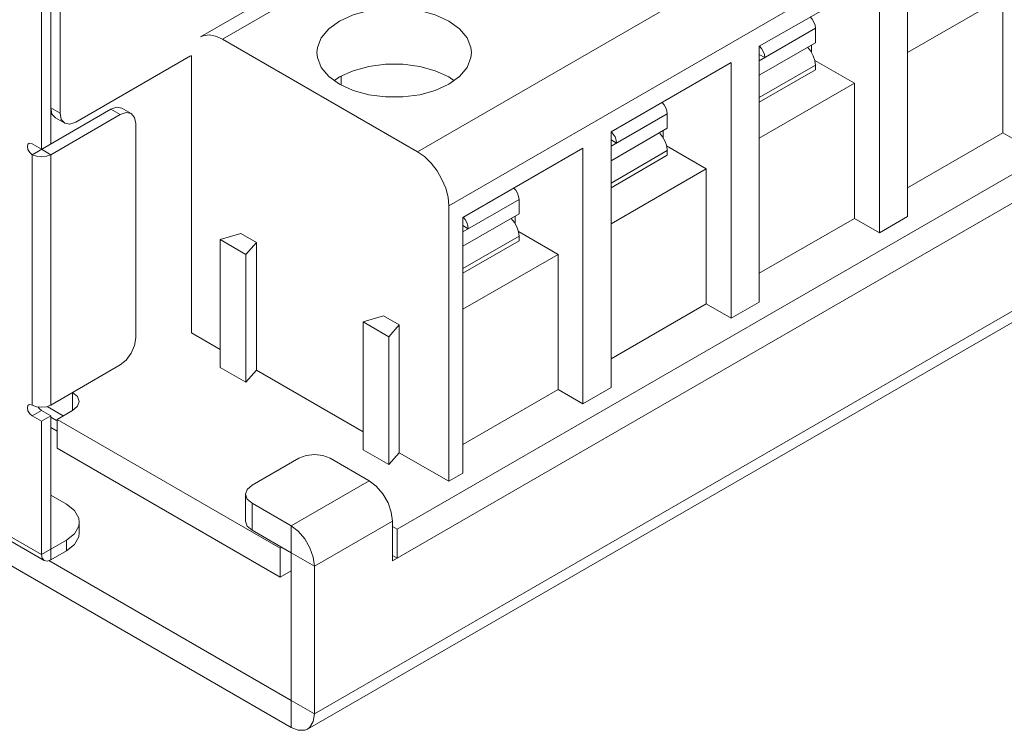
# Model space of a CAD drawing. Header units: inches. Extents: x -123 to 4816, y -2998 to 548.
# Tile 77 of 148: x 1308 to 1352, y -2615 to -2583. Entities that reach past the tile are written whole.
import ezdxf

# ---------------------------------------------------------------- set-up
doc = ezdxf.new("R2010")
doc.units = ezdxf.units.IN
doc.header["$MEASUREMENT"] = 0
doc.layers.get('0').update_dxf_attribs({"lineweight": 0})

msp = doc.modelspace()

# ---------------------------------------------------------------- linework, layer by layer
at = {"color": 3, "linetype": 'Continuous'}
for p, q in [((1319.972, -2615.368), (1196.581, -2544.13)), ((1362.891, -2556.918), (1315.869, -2584.067)), ((1363.891, -2557.017), (1316.869, -2584.166)), ((1372.73, -2562.12), (1325.707, -2589.269)), ((1374.144, -2564.57), (1327.122, -2591.718)), ((1324.78, -2606.387), (1377.601, -2575.891)), ((1377.954, -2576.993), (1324.568, -2607.816)), ((1309.082, -2577.483), (1309.082, -2588.914)), ((1309.507, -2587.526), (1309.507, -2578.218)), ((1308.658, -2579.197), (1308.658, -2589.159)), ((1321.033, -2614.756), (1381.49, -2579.851)), ((1320.722, -2615.442), (1381.179, -2580.538)), ((1347.91, -2592.208), (1347.91, -2580.614)), ((1346.638, -2581.349), (1341.193, -2584.492)), ((1346.638, -2581.349), (1346.638, -2592.943)), ((1347.91, -2584.778), (1352.224, -2582.288)), ((1352.224, -2588.412), (1352.224, -2582.288)), ((1341.193, -2585.146), (1343.739, -2583.676)), ((1343.739, -2583.676), (1343.739, -2584.329)), ((1316.869, -2584.166), (1325.707, -2589.269)), ((1341.193, -2585.799), (1343.739, -2584.329)), ((1341.193, -2596.087), (1341.193, -2584.492)), ((1343.562, -2584.775), (1343.562, -2584.431)), ((1315.422, -2584.927), (1310.214, -2587.934)), ((1315.462, -2584.904), (1315.454, -2584.982)), ((1315.454, -2597.475), (1315.454, -2584.982)), ((1341.44, -2585.003), (1341.193, -2584.86)), ((1339.92, -2585.227), (1334.475, -2588.371)), ((1339.92, -2585.227), (1339.92, -2596.821)), ((1341.193, -2586.812), (1343.739, -2585.343)), ((1345.506, -2586.166), (1343.711, -2585.13)), ((1343.714, -2585.138), (1343.739, -2585.343)), ((1343.739, -2585.554), (1343.739, -2585.343)), ((1322.243, -2586.239), (1322.243, -2585.848)), ((1327.347, -2586.044), (1327.122, -2585.88)), ((1341.193, -2587.023), (1343.739, -2585.554)), ((1341.193, -2588.656), (1345.506, -2586.166)), ((1345.506, -2592.29), (1345.506, -2586.166)), ((1273.914, -2587.471), (1308.658, -2607.53)), ((1308.234, -2589.404), (1311.805, -2587.342)), ((1309.082, -2587.281), (1309.507, -2587.526)), ((1309.082, -2589.404), (1312.229, -2587.587)), ((1311.805, -2587.342), (1312.229, -2587.587)), ((1312.5, -2587.493), (1312.229, -2587.587)), ((1312.305, -2587.292), (1312.729, -2587.537)), ((1312.729, -2587.537), (1312.5, -2587.493)), ((1334.475, -2589.024), (1337.021, -2587.554)), ((1337.021, -2587.554), (1337.021, -2588.207)), ((1308.782, -2607.805), (1274.038, -2587.745)), ((1309.29, -2587.738), (1309.714, -2587.983)), ((1312.936, -2587.995), (1312.936, -2597.712)), ((1334.475, -2589.677), (1337.021, -2588.207)), ((1334.475, -2599.965), (1334.475, -2588.371)), ((1336.844, -2588.653), (1336.844, -2588.309)), ((1347.91, -2590.902), (1352.224, -2588.412)), ((1353.355, -2589.065), (1352.224, -2588.412)), ((1308.658, -2589.159), (1308.234, -2588.914)), ((1334.723, -2588.881), (1334.475, -2588.738)), ((1338.789, -2590.044), (1336.994, -2589.008)), ((1336.996, -2589.016), (1337.021, -2589.221)), ((1308.234, -2600.753), (1308.234, -2589.404)), ((1309.082, -2589.404), (1308.658, -2589.159)), ((1309.082, -2600.753), (1309.082, -2589.404)), ((1333.203, -2589.105), (1327.758, -2592.249)), ((1333.203, -2589.105), (1333.203, -2600.7)), ((1334.475, -2590.691), (1337.021, -2589.221)), ((1334.475, -2590.902), (1337.021, -2589.432)), ((1337.021, -2589.432), (1337.021, -2589.221)), ((1334.475, -2592.535), (1338.789, -2590.044)), ((1338.789, -2596.168), (1338.789, -2590.044)), ((1327.758, -2592.902), (1330.304, -2591.432)), ((1330.304, -2592.086), (1330.304, -2591.432)), ((1327.122, -2591.718), (1327.122, -2604.211)), ((1327.758, -2593.555), (1330.304, -2592.086)), ((1327.758, -2603.843), (1327.758, -2592.249)), ((1330.127, -2592.531), (1330.127, -2592.188)), ((1341.193, -2594.78), (1345.506, -2592.29)), ((1346.638, -2592.943), (1345.506, -2592.29)), ((1346.638, -2592.943), (1347.91, -2592.208)), ((1316.762, -2593.249), (1317.699, -2592.974)), ((1317.699, -2592.974), (1318.406, -2593.382)), ((1328.005, -2592.759), (1327.758, -2592.616)), ((1332.071, -2593.923), (1330.276, -2592.886)), ((1330.279, -2592.894), (1330.304, -2593.099)), ((1317.929, -2593.923), (1316.762, -2593.249)), ((1316.762, -2599.046), (1316.762, -2593.249)), ((1318.406, -2593.382), (1317.929, -2593.923)), ((1318.406, -2599.179), (1318.406, -2593.382)), ((1327.758, -2594.569), (1330.304, -2593.099)), ((1327.758, -2594.78), (1330.304, -2593.31)), ((1330.304, -2593.31), (1330.304, -2593.099)), ((1317.929, -2599.72), (1317.929, -2593.923)), ((1327.758, -2596.413), (1332.071, -2593.923)), ((1332.071, -2600.047), (1332.071, -2593.923)), ((1334.475, -2598.659), (1338.789, -2596.168)), ((1339.92, -2596.821), (1338.789, -2596.168)), ((1339.92, -2596.821), (1341.193, -2596.087)), ((1323.233, -2596.985), (1324.169, -2596.709)), ((1324.399, -2597.658), (1323.233, -2596.985)), ((1323.233, -2602.782), (1323.233, -2596.985)), ((1324.169, -2596.709), (1324.877, -2597.117)), ((1316.762, -2598.23), (1315.454, -2597.475)), ((1324.877, -2597.117), (1324.399, -2597.658)), ((1324.877, -2602.914), (1324.877, -2597.117)), ((1324.399, -2603.455), (1324.399, -2597.658)), ((1312.229, -2598.936), (1309.082, -2600.753)), ((1317.929, -2599.72), (1316.762, -2599.046)), ((1318.406, -2599.179), (1317.929, -2599.72)), ((1323.233, -2601.965), (1318.406, -2599.179)), ((1310.072, -2600.181), (1310.072, -2600.998)), ((1327.758, -2602.537), (1332.071, -2600.047)), ((1333.203, -2600.7), (1332.071, -2600.047)), ((1333.203, -2600.7), (1334.475, -2599.965)), ((1308.429, -2600.828), (1308.234, -2600.753)), ((1308.234, -2601.243), (1308.658, -2600.998)), ((1308.658, -2600.854), (1308.429, -2600.828)), ((1309.082, -2601.243), (1308.658, -2600.998)), ((1309.648, -2601.243), (1308.913, -2600.818)), ((1309.365, -2601.406), (1310.072, -2600.998)), ((1308.658, -2601.488), (1308.234, -2601.243)), ((1308.658, -2601.488), (1309.082, -2601.243)), ((1308.658, -2601.488), (1308.658, -2607.53)), ((1309.082, -2607.775), (1309.082, -2601.243)), ((1309.342, -2601.447), (1309.082, -2601.298)), ((1309.365, -2601.406), (1319.477, -2607.244)), ((1309.365, -2602.713), (1309.365, -2601.406)), ((1309.365, -2601.94), (1309.082, -2601.777)), ((1319.477, -2608.55), (1309.365, -2602.713)), ((1324.399, -2603.455), (1323.233, -2602.782)), ((1318.204, -2604.386), (1320.325, -2603.162)), ((1321.74, -2603.162), (1323.507, -2604.182)), ((1324.877, -2602.914), (1324.399, -2603.455)), ((1327.122, -2604.211), (1324.877, -2602.914)), ((1323.507, -2604.182), (1319.972, -2606.223)), ((1327.122, -2604.211), (1327.758, -2603.843)), ((1309.789, -2605.244), (1309.082, -2604.836)), ((1317.911, -2606.019), (1317.911, -2604.795)), ((1319.972, -2606.223), (1318.204, -2605.203)), ((1318.204, -2606.428), (1318.204, -2605.203)), ((1310.375, -2606.06), (1310.375, -2606.55)), ((1319.972, -2607.448), (1318.204, -2606.428)), ((1319.972, -2606.223), (1319.972, -2607.448)), ((1324.568, -2606.019), (1321.033, -2608.06)), ((1324.568, -2606.019), (1324.568, -2607.816)), ((1324.78, -2606.387), (1324.568, -2606.264)), ((1324.78, -2607.693), (1324.78, -2606.387)), ((1308.658, -2607.53), (1309.79, -2606.877)), ((1309.79, -2606.877), (1310.157, -2606.584)), ((1309.79, -2606.877), (1309.79, -2607.367)), ((1310.157, -2607.074), (1309.79, -2607.367)), ((1319.477, -2607.244), (1319.548, -2607.203)), ((1319.477, -2608.55), (1319.477, -2607.244)), ((1309.082, -2607.775), (1309.79, -2607.367)), ((1321.033, -2608.06), (1319.972, -2607.448)), ((1319.972, -2614.143), (1319.972, -2607.448)), ((1324.78, -2607.693), (1324.568, -2607.571)), ((1319.972, -2614.143), (1308.994, -2607.806)), ((1321.033, -2614.756), (1321.033, -2608.06)), ((1319.477, -2608.55), (1319.972, -2608.265)), ((1321.033, -2614.756), (1319.972, -2614.143)), ((1319.972, -2615.368), (1319.972, -2614.143))]:
    msp.add_line(p, q, dxfattribs=at)
for points in [[(1327.122, -2583.349), (1326.509, -2583.067), (1325.803, -2582.871), (1325.039, -2582.77), (1324.255, -2582.77), (1323.491, -2582.871), (1322.785, -2583.067), (1322.172, -2583.349), (1321.683, -2583.703), (1321.343, -2584.111), (1321.169, -2584.552), (1321.147, -2584.778)], [(1343.504, -2583.158), (1343.593, -2583.261), (1343.671, -2583.397), (1343.721, -2583.54), (1343.739, -2583.676)], [(1328.146, -2584.778), (1328.125, -2584.552), (1327.95, -2584.111), (1327.61, -2583.703), (1327.122, -2583.349)], [(1316.869, -2584.166), (1316.554, -2584.025), (1316.255, -2583.973), (1315.987, -2584.013), (1315.869, -2584.067)], [(1341.204, -2584.483), (1341.295, -2584.588), (1341.373, -2584.724), (1341.423, -2584.866), (1341.44, -2585.003)], [(1343.385, -2584.533), (1343.529, -2584.714), (1343.642, -2584.922), (1343.714, -2585.138)], [(1321.147, -2584.778), (1321.169, -2585.004), (1321.343, -2585.445), (1321.683, -2585.853), (1322.172, -2586.207)], [(1322.172, -2586.207), (1322.785, -2586.489), (1323.491, -2586.685), (1324.255, -2586.786), (1325.039, -2586.786), (1325.803, -2586.685), (1326.509, -2586.489), (1327.122, -2586.207), (1327.61, -2585.853), (1327.95, -2585.445), (1328.125, -2585.004), (1328.146, -2584.778)], [(1327.122, -2585.88), (1326.509, -2585.598), (1325.803, -2585.402), (1325.039, -2585.301), (1324.255, -2585.301), (1323.491, -2585.402), (1322.785, -2585.598), (1322.172, -2585.88), (1321.946, -2586.044)], [(1311.805, -2587.342), (1312.075, -2587.248), (1312.305, -2587.292)], [(1336.787, -2587.036), (1336.875, -2587.14), (1336.954, -2587.275), (1337.004, -2587.418), (1337.021, -2587.554)], [(1309.29, -2587.738), (1309.136, -2587.562), (1309.082, -2587.281)], [(1309.507, -2587.526), (1309.56, -2587.807), (1309.714, -2587.983)], [(1312.936, -2587.995), (1312.882, -2587.714), (1312.729, -2587.537)], [(1309.714, -2587.983), (1309.943, -2588.028), (1310.214, -2587.934)], [(1334.487, -2588.361), (1334.577, -2588.467), (1334.655, -2588.602), (1334.706, -2588.745), (1334.723, -2588.881)], [(1336.667, -2588.411), (1336.811, -2588.593), (1336.924, -2588.8), (1336.996, -2589.016)], [(1308.084, -2588.899), (1308.05, -2588.93), (1308.022, -2589.036), (1308.05, -2589.175), (1308.128, -2589.31), (1308.234, -2589.404)], [(1308.234, -2588.914), (1308.128, -2588.885), (1308.084, -2588.899)], [(1309.082, -2589.404), (1308.888, -2589.479), (1308.658, -2589.505), (1308.429, -2589.479), (1308.234, -2589.404)], [(1327.122, -2591.718), (1327.086, -2591.334), (1326.982, -2590.929), (1326.813, -2590.522), (1326.589, -2590.134), (1326.321, -2589.785), (1326.022, -2589.491), (1325.707, -2589.269)], [(1330.069, -2590.915), (1330.158, -2591.018), (1330.236, -2591.154), (1330.286, -2591.296), (1330.304, -2591.432)], [(1327.769, -2592.239), (1327.86, -2592.345), (1327.938, -2592.48), (1327.988, -2592.623), (1328.005, -2592.759)], [(1329.95, -2592.29), (1330.094, -2592.471), (1330.207, -2592.679), (1330.279, -2592.894)], [(1312.229, -2598.936), (1312.5, -2598.718), (1312.729, -2598.408), (1312.882, -2598.055), (1312.936, -2597.712)], [(1310.072, -2600.181), (1310.289, -2600.369), (1310.365, -2600.59)], [(1310.365, -2600.59), (1310.289, -2600.811), (1310.072, -2600.998)], [(1308.084, -2600.739), (1308.05, -2600.769), (1308.022, -2600.875), (1308.05, -2601.014)], [(1308.05, -2601.014), (1308.128, -2601.149), (1308.234, -2601.243)], [(1308.234, -2600.753), (1308.128, -2600.725), (1308.084, -2600.739)], [(1308.514, -2600.838), (1308.552, -2600.904), (1308.658, -2600.998)], [(1309.082, -2600.753), (1308.888, -2600.828), (1308.658, -2600.854)], [(1321.74, -2603.162), (1321.415, -2603.036), (1321.033, -2602.992), (1320.65, -2603.036), (1320.325, -2603.162)], [(1323.507, -2604.182), (1323.835, -2604.431), (1324.131, -2604.776), (1324.366, -2605.182), (1324.516, -2605.611), (1324.568, -2606.019)], [(1318.204, -2604.386), (1317.987, -2604.574), (1317.911, -2604.795)], [(1317.911, -2604.795), (1317.987, -2605.015), (1318.204, -2605.203)], [(1310.375, -2606.06), (1310.351, -2605.88), (1310.157, -2605.536), (1309.789, -2605.244)], [(1310.157, -2606.584), (1310.351, -2606.241), (1310.375, -2606.06)], [(1318.204, -2606.428), (1317.987, -2606.24), (1317.911, -2606.019)], [(1319.972, -2606.223), (1320.3, -2606.473), (1320.595, -2606.817), (1320.83, -2607.224), (1320.981, -2607.652), (1321.033, -2608.06)], [(1310.375, -2606.55), (1310.351, -2606.731), (1310.157, -2607.074)], [(1308.782, -2607.805), (1308.69, -2607.699), (1308.658, -2607.53)], [(1309.082, -2607.775), (1308.92, -2607.831), (1308.782, -2607.805)], [(1321.033, -2614.756), (1320.981, -2615.104), (1320.83, -2615.359), (1320.722, -2615.442)], [(1320.722, -2615.442), (1320.595, -2615.494), (1320.3, -2615.497), (1319.972, -2615.368)]]:
    msp.add_lwpolyline(points, dxfattribs=at)

doc.saveas('drawing.dxf')
